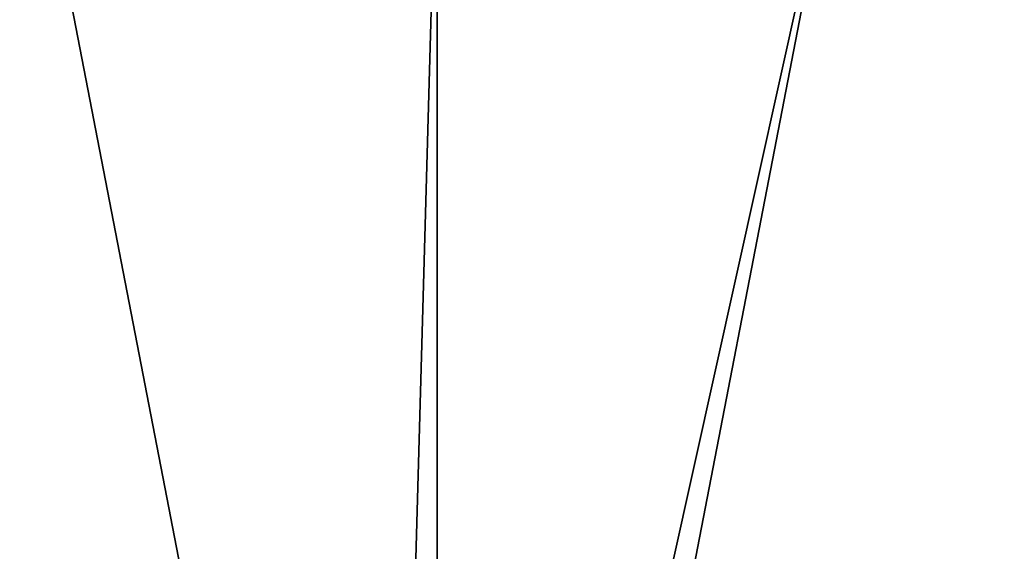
# Model space of a CAD drawing. Header units: metres. Extents: x -1004 to 0, y -708 to 0.
# Tile 57 of 103: x -600 to -368, y -254 to -128. Entities that reach past the tile are written whole.
import ezdxf

# ---------------------------------------------------------------- set-up
doc = ezdxf.new("R2010")
doc.units = ezdxf.units.M

msp = doc.modelspace()

# ---------------------------------------------------------------- linework, layer by layer
at = {"layer": 'top0123459'}
for points in [[(-10, -10, 90), (-787.024658, -653.266907, 90), (-994.049377, -10, 90)], [(-217.024689, -653.266907, 90), (-787.024658, -653.266907, 90), (-10, -10, 90)], [(-941.707825, -218.630936, 114.521904), (-597.932983, -74.810768, 117.032295), (-645.875183, -73.613029, 117.0532)], [(-406.116364, -74.810768, 117.032295), (-62.341656, -218.630981, 114.521904), (-358.174194, -73.613029, 117.0532)], [(-943.563782, -249.360291, 113.985519), (-944.863037, -280.118225, 113.448639), (-597.932983, -74.810768, 117.032295)], [(-597.932983, -74.810768, 117.032295), (-944.863037, -280.118225, 113.448639), (-514.138, -508.234344, 109.46685)], [(-941.707825, -218.630936, 114.521904), (-943.563782, -249.360291, 113.985519), (-597.932983, -74.810768, 117.032295)], [(-502.024689, -75.769028, 117.015564), (-597.932983, -74.810768, 117.032295), (-514.138, -508.234344, 109.46685)], [(-502.024689, -507.113647, 109.48642), (-502.024689, -75.769028, 117.015564), (-514.138, -508.234344, 109.46685)], [(-489.911804, -508.234253, 109.466858), (-406.116364, -74.810768, 117.032295), (-502.024689, -507.113647, 109.48642)], [(-406.116364, -74.810768, 117.032295), (-502.024689, -75.769028, 117.015564), (-502.024689, -507.113647, 109.48642)], [(-489.911804, -508.234253, 109.466858), (-59.186478, -280.118256, 113.448639), (-406.116364, -74.810768, 117.032295)], [(-59.186478, -280.118256, 113.448639), (-60.485687, -249.360321, 113.985519), (-406.116364, -74.810768, 117.032295)], [(-406.116364, -74.810768, 117.032295), (-60.485687, -249.360321, 113.985519), (-62.341656, -218.630981, 114.521904)]]:
    msp.add_3dface(points, dxfattribs=at)

doc.saveas('drawing.dxf')
